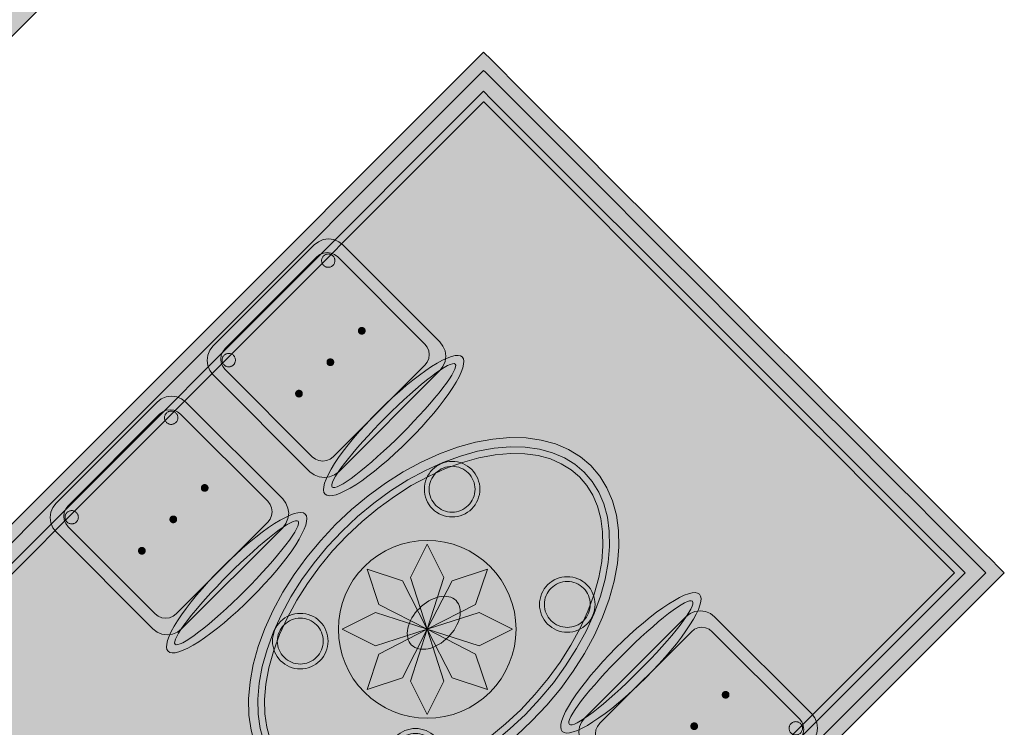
# Model space of a CAD drawing. Header units: metres. Extents: x 2172.2 to 2210.6, y 415.3 to 458.1.
# Tile 132 of 168: x 2186.7 to 2189.4, y 446.1 to 448. Entities that reach past the tile are written whole.
import ezdxf

# ---------------------------------------------------------------- set-up
doc = ezdxf.new("R2010")
doc.units = ezdxf.units.M
for name, color, linetype, lineweight in [('NC_N1_CHAIRS', 7, 'CONTINUOUS', 13), ('NC_N1_FLOOR_DECOR', 32, 'CONTINUOUS', 13), ('NC_N1_TABLES', 7, 'CONTINUOUS', 13)]:
    doc.layers.add(name, color=color, linetype=linetype, lineweight=lineweight)

# ---------------------------------------------------------------- blocks, each defined once
blk = doc.blocks.new('NC_N1_MIXED_FLOOR_BAY_03')
at = {"true_color": 0xeff0ee}
h = blk.add_hatch(color=256, dxfattribs=at)
h.dxf.hatch_style = 1
h.paths.add_polyline_path([(-1.9953, 13.8657), (-1.9868, 13.8572), (-1.9573, 13.8277), (-1.9489, 13.8192), (-1.8842, 13.7545), (-1.8398, 13.7102), (-1.8272, 13.6976), (-1.7829, 13.6533), (-1.631, 13.5014), (-1.5866, 13.457), (-1.574, 13.4444), (-1.5297, 13.4001), (-1.3778, 13.2482), (-1.3335, 13.2039), (-1.3209, 13.1913), (-1.2765, 13.1469), (-1.1246, 12.995), (-1.0803, 12.9507), (-1.0677, 12.9381), (-1.0234, 12.8938), (-0.8715, 12.7419), (-0.8271, 12.6975), (-0.8145, 12.6849), (-0.7702, 12.6406), (-0.6774, 12.5478), (-0.6689, 12.5393), (-0.6394, 12.5098), (-0.631, 12.5013), (-0.6099, 12.4802), (-2.3211, 10.769), (-3.7276, 12.1756), (-2.0164, 13.8868)])
at = {"color": 0, "linetype": 'CONTINUOUS', "lineweight": -2, "true_color": 0xa5b2b8}
blk.add_lwpolyline([(-3.7276, 12.1756), (-2.0164, 13.8868), (-1.9953, 13.8657), (-1.9868, 13.8572), (-1.9573, 13.8277), (-1.9489, 13.8192), (-1.8842, 13.7545), (-1.8398, 13.7102), (-1.8272, 13.6976), (-1.7829, 13.6533), (-1.631, 13.5014), (-1.5866, 13.457), (-1.574, 13.4444), (-1.5297, 13.4001), (-1.3778, 13.2482), (-1.3335, 13.2039), (-1.3209, 13.1913), (-1.2765, 13.1469), (-1.1246, 12.995), (-1.0803, 12.9507), (-1.0677, 12.9381), (-1.0234, 12.8938), (-0.8715, 12.7419), (-0.8271, 12.6975), (-0.8145, 12.6849), (-0.7702, 12.6406), (-0.6774, 12.5478), (-0.6689, 12.5393), (-0.6394, 12.5098), (-0.631, 12.5013), (-0.6099, 12.4802), (-2.3211, 10.769)], dxfattribs=at)
at = {"color": 0, "linetype": 'CONTINUOUS', "lineweight": -2, "true_color": 0xa38246}
blk.add_lwpolyline([(-3.6781, 12.1756), (-2.0164, 13.8373), (-2.0116, 13.8325), (-1.982, 13.8029), (-1.9736, 13.7945), (-1.6557, 13.4766), (-1.6114, 13.4323), (-1.5988, 13.4197), (-1.5545, 13.3754), (-1.4026, 13.2235), (-1.3582, 13.1791), (-1.3456, 13.1665), (-1.3013, 13.1222), (-1.1494, 12.9703), (-1.1051, 12.9259), (-1.0925, 12.9133), (-1.0481, 12.869), (-0.8962, 12.7171), (-0.8519, 12.6728), (-0.795, 12.6158), (-0.7021, 12.523), (-0.6937, 12.5146), (-0.6641, 12.485), (-0.6594, 12.4802), (-2.3211, 10.8185)], dxfattribs=at)
at = {"color": 0, "linetype": 'CONTINUOUS', "lineweight": -2, "true_color": 0x778fa0}
for points in [[(-2.0164, 13.7807), (-2.0103, 13.7746), (-2.0019, 13.7662), (-1.684, 13.4483), (-1.6397, 13.404), (-1.6271, 13.3914), (-1.5827, 13.3471), (-1.4308, 13.1952), (-1.3865, 13.1508), (-1.3739, 13.1382), (-1.3296, 13.0939), (-1.1777, 12.942), (-1.1333, 12.8977), (-1.1207, 12.8851), (-1.0764, 12.8407), (-0.9245, 12.6888), (-0.8802, 12.6445), (-0.8232, 12.5876), (-0.7304, 12.4947), (-0.722, 12.4863), (-0.7159, 12.4802), (-2.3211, 10.8751), (-3.6215, 12.1756)], [(-2.1687, 12.3279), (-2.2137, 12.4679), (-2.1687, 12.5579), (-2.1237, 12.4679)], [(-2.1687, 12.3279), (-2.2995, 12.3951), (-2.3313, 12.4905), (-2.2359, 12.4587)], [(-2.1687, 12.3279), (-2.1015, 12.4587), (-2.0061, 12.4905), (-2.0379, 12.3951)], [(-2.1687, 12.3279), (-2.3087, 12.2829), (-2.3987, 12.3279), (-2.3087, 12.3729)], [(-2.1687, 12.3279), (-2.0287, 12.3729), (-1.9387, 12.3279), (-2.0287, 12.2829)], [(-2.1687, 12.3279), (-2.2359, 12.1971), (-2.3313, 12.1653), (-2.2995, 12.2607)], [(-2.1687, 12.3279), (-2.1237, 12.1879), (-2.1687, 12.0979), (-2.2137, 12.1879)], [(-2.1687, 12.3279), (-2.0379, 12.2607), (-2.0061, 12.1653), (-2.1015, 12.1971)]]:
    blk.add_lwpolyline(points, close=True, dxfattribs=at)
at = {"color": 0, "linetype": 'CONTINUOUS', "lineweight": -2, "true_color": 0xa38246}
for points in [[(-2.0164, 13.7524), (-2.016, 13.7521), (-1.6982, 13.4342), (-1.6538, 13.3899), (-1.6412, 13.3773), (-1.5969, 13.3329), (-1.445, 13.181), (-1.4007, 13.1367), (-1.3881, 13.1241), (-1.3437, 13.0798), (-1.1918, 12.9279), (-1.1475, 12.8835), (-1.1349, 12.8709), (-1.0905, 12.8266), (-0.9386, 12.6747), (-0.8943, 12.6303), (-0.8374, 12.5734), (-0.7445, 12.4806), (-0.7442, 12.4802), (-2.3211, 10.9034), (-3.5932, 12.1756)], [(-1.9287, 12.3279), (-1.9299, 12.3044), (-1.9333, 12.2811), (-1.939, 12.2582), (-1.947, 12.2361), (-1.9571, 12.2148), (-1.9692, 12.1946), (-1.9832, 12.1756), (-1.999, 12.1582), (-2.0165, 12.1424), (-2.0354, 12.1283), (-2.0556, 12.1162), (-2.0769, 12.1062), (-2.099, 12.0982), (-2.1219, 12.0925), (-2.1452, 12.0891), (-2.1687, 12.0879), (-2.1922, 12.0891), (-2.2155, 12.0925), (-2.2384, 12.0982), (-2.2606, 12.1062), (-2.2818, 12.1162), (-2.302, 12.1283), (-2.321, 12.1424), (-2.3384, 12.1582), (-2.3542, 12.1756), (-2.3683, 12.1946), (-2.3804, 12.2148), (-2.3904, 12.2361), (-2.3984, 12.2582), (-2.4041, 12.2811), (-2.4076, 12.3044), (-2.4087, 12.3279), (-2.4076, 12.3514), (-2.4041, 12.3747), (-2.3984, 12.3976), (-2.3904, 12.4197), (-2.3804, 12.441), (-2.3683, 12.4612), (-2.3542, 12.4802), (-2.3384, 12.4976), (-2.321, 12.5134), (-2.302, 12.5275), (-2.2818, 12.5396), (-2.2606, 12.5496), (-2.2384, 12.5576), (-2.2155, 12.5633), (-2.1922, 12.5667), (-2.1687, 12.5679), (-2.1452, 12.5667), (-2.1219, 12.5633), (-2.099, 12.5576), (-2.0769, 12.5496), (-2.0556, 12.5396), (-2.0354, 12.5275), (-2.0165, 12.5134), (-1.999, 12.4976), (-1.9832, 12.4802), (-1.9692, 12.4612), (-1.9571, 12.441), (-1.947, 12.4197), (-1.939, 12.3976), (-1.9333, 12.3747), (-1.9299, 12.3514)]]:
    blk.add_lwpolyline(points, close=True, dxfattribs=at)
blk = doc.blocks.new('NC_N1_MIXED_FLOOR_BAY_05')
at = {"true_color": 0xeff0ee}
h = blk.add_hatch(color=256, dxfattribs=at)
h.dxf.hatch_style = 1
h.paths.add_polyline_path([(-4.0811, 15.9515), (-4.06, 15.9304), (-4.0516, 15.922), (-4.022, 15.8924), (-4.0136, 15.884), (-3.9738, 15.8442), (-3.9298, 15.8002), (-3.8668, 15.7372), (-3.8228, 15.6932), (-3.7206, 15.591), (-3.6766, 15.547), (-3.6136, 15.484), (-3.5696, 15.44), (-3.4674, 15.3378), (-3.4234, 15.2938), (-3.3604, 15.2308), (-3.3164, 15.1868), (-3.2143, 15.0847), (-3.1703, 15.0406), (-3.1073, 14.9776), (-3.0633, 14.9336), (-2.9611, 14.8315), (-2.9171, 14.7875), (-2.8541, 14.7245), (-2.8101, 14.6805), (-2.7421, 14.6125), (-2.7337, 14.6041), (-2.7041, 14.5745), (-2.6957, 14.5661), (-2.6746, 14.545), (-4.5979, 12.6217), (-6.0044, 14.0282)])
at = {"color": 0, "linetype": 'CONTINUOUS', "lineweight": -2, "true_color": 0xa5b2b8}
blk.add_lwpolyline([(-2.6746, 14.545), (-4.5979, 12.6217)], dxfattribs=at)
blk = doc.blocks.new('NC_N1_DINING_2')
at = {"true_color": 0xf6f5ef}
h = blk.add_hatch(color=256, dxfattribs=at)
h.dxf.hatch_style = 1
h.paths.add_polyline_path([(0.6, 0), (0.5971, 0.0368), (0.5885, 0.0732), (0.5742, 0.1089), (0.5543, 0.1435), (0.5292, 0.1768), (0.4989, 0.2083), (0.4638, 0.2379), (0.4243, 0.2652), (0.3806, 0.2899), (0.3333, 0.3118), (0.2828, 0.3307), (0.2296, 0.3465), (0.1742, 0.3589), (0.1171, 0.3678), (0.0588, 0.3732), (0, 0.375), (-0.0588, 0.3732), (-0.1171, 0.3678), (-0.1742, 0.3589), (-0.2296, 0.3465), (-0.2828, 0.3307), (-0.3333, 0.3118), (-0.3806, 0.2899), (-0.4243, 0.2652), (-0.4638, 0.2379), (-0.4989, 0.2083), (-0.5292, 0.1768), (-0.5543, 0.1435), (-0.5742, 0.1089), (-0.5885, 0.0732), (-0.5971, 0.0368), (-0.6, 0), (-0.5971, -0.0368), (-0.5885, -0.0732), (-0.5742, -0.1089), (-0.5543, -0.1435), (-0.5292, -0.1768), (-0.4989, -0.2083), (-0.4638, -0.2379), (-0.4243, -0.2652), (-0.3806, -0.2899), (-0.3333, -0.3118), (-0.2828, -0.3307), (-0.2296, -0.3465), (-0.1742, -0.3589), (-0.1171, -0.3678), (-0.0588, -0.3732), (0, -0.375), (0.0588, -0.3732), (0.1171, -0.3678), (0.1742, -0.3589), (0.2296, -0.3465), (0.2828, -0.3307), (0.3333, -0.3118), (0.3806, -0.2899), (0.4243, -0.2652), (0.4638, -0.2379), (0.4989, -0.2083), (0.5292, -0.1768), (0.5543, -0.1435), (0.5742, -0.1089), (0.5885, -0.0732), (0.5971, -0.0368)])
at = {"color": 0, "linetype": 'CONTINUOUS', "lineweight": -2, "true_color": 0x2d3540}
blk.add_lwpolyline([(0.6, 0), (0.5971, 0.0368), (0.5885, 0.0732), (0.5742, 0.1089), (0.5543, 0.1435), (0.5292, 0.1768), (0.4989, 0.2083), (0.4638, 0.2379), (0.4243, 0.2652), (0.3806, 0.2899), (0.3333, 0.3118), (0.2828, 0.3307), (0.2296, 0.3465), (0.1742, 0.3589), (0.1171, 0.3678), (0.0588, 0.3732), (0, 0.375), (-0.0588, 0.3732), (-0.1171, 0.3678), (-0.1742, 0.3589), (-0.2296, 0.3465), (-0.2828, 0.3307), (-0.3333, 0.3118), (-0.3806, 0.2899), (-0.4243, 0.2652), (-0.4638, 0.2379), (-0.4989, 0.2083), (-0.5292, 0.1768), (-0.5543, 0.1435), (-0.5742, 0.1089), (-0.5885, 0.0732), (-0.5971, 0.0368), (-0.6, 0), (-0.5971, -0.0368), (-0.5885, -0.0732), (-0.5742, -0.1089), (-0.5543, -0.1435), (-0.5292, -0.1768), (-0.4989, -0.2083), (-0.4638, -0.2379), (-0.4243, -0.2652), (-0.3806, -0.2899), (-0.3333, -0.3118), (-0.2828, -0.3307), (-0.2296, -0.3465), (-0.1742, -0.3589), (-0.1171, -0.3678), (-0.0588, -0.3732), (0, -0.375), (0.0588, -0.3732), (0.1171, -0.3678), (0.1742, -0.3589), (0.2296, -0.3465), (0.2828, -0.3307), (0.3333, -0.3118), (0.3806, -0.2899), (0.4243, -0.2652), (0.4638, -0.2379), (0.4989, -0.2083), (0.5292, -0.1768), (0.5543, -0.1435), (0.5742, -0.1089), (0.5885, -0.0732), (0.5971, -0.0368)], close=True, dxfattribs=at)
at = {"color": 0, "linetype": 'CONTINUOUS', "lineweight": -2, "true_color": 0xa38246}
for points in [[(0.5749, 0), (0.5723, -0.0329), (0.5646, -0.0656), (0.5516, -0.0979), (0.5334, -0.1297), (0.5101, -0.1605), (0.4818, -0.1901), (0.4486, -0.218), (0.411, -0.244), (0.3692, -0.2676), (0.3237, -0.2887), (0.2749, -0.307), (0.2233, -0.3222), (0.1695, -0.3343), (0.114, -0.343), (0.0573, -0.3482), (0, -0.35), (-0.0573, -0.3482), (-0.114, -0.343), (-0.1695, -0.3343), (-0.2233, -0.3222), (-0.2749, -0.307), (-0.3237, -0.2887), (-0.3692, -0.2676), (-0.411, -0.244), (-0.4486, -0.218), (-0.4818, -0.1901), (-0.5101, -0.1605), (-0.5334, -0.1297), (-0.5516, -0.0979), (-0.5646, -0.0656), (-0.5723, -0.0329), (-0.5749, 0), (-0.5723, 0.0329), (-0.5646, 0.0656), (-0.5516, 0.0979), (-0.5334, 0.1297), (-0.5101, 0.1605), (-0.4818, 0.1901), (-0.4486, 0.218), (-0.411, 0.244), (-0.3692, 0.2676), (-0.3237, 0.2887), (-0.2749, 0.307), (-0.2233, 0.3222), (-0.1695, 0.3343), (-0.114, 0.343), (-0.0573, 0.3482), (0, 0.35), (0.0573, 0.3482), (0.114, 0.343), (0.1695, 0.3343), (0.2233, 0.3222), (0.2749, 0.307), (0.3237, 0.2887), (0.3692, 0.2676), (0.411, 0.244), (0.4486, 0.218), (0.4818, 0.1901), (0.5101, 0.1605), (0.5334, 0.1297), (0.5516, 0.0979), (0.5646, 0.0656), (0.5723, 0.0329)], [(0.5569, 0), (0.5545, -0.0301), (0.5474, -0.0601), (0.5354, -0.0901), (0.5184, -0.1198), (0.4964, -0.1488), (0.4694, -0.1769), (0.4377, -0.2037), (0.4014, -0.2287), (0.361, -0.2516), (0.3167, -0.2721), (0.2692, -0.2899), (0.2188, -0.3048), (0.1661, -0.3166), (0.1117, -0.3251), (0.0562, -0.3303), (0, -0.332), (-0.0562, -0.3303), (-0.1117, -0.3251), (-0.1661, -0.3166), (-0.2188, -0.3048), (-0.2692, -0.2899), (-0.3167, -0.2721), (-0.361, -0.2516), (-0.4014, -0.2287), (-0.4377, -0.2037), (-0.4694, -0.1769), (-0.4964, -0.1488), (-0.5184, -0.1198), (-0.5354, -0.0901), (-0.5474, -0.0601), (-0.5545, -0.0301), (-0.5569, 0), (-0.5545, 0.0301), (-0.5474, 0.0601), (-0.5354, 0.0901), (-0.5184, 0.1198), (-0.4964, 0.1488), (-0.4694, 0.1769), (-0.4377, 0.2037), (-0.4014, 0.2287), (-0.361, 0.2516), (-0.3167, 0.2721), (-0.2692, 0.2899), (-0.2188, 0.3048), (-0.1661, 0.3166), (-0.1117, 0.3251), (-0.0562, 0.3303), (0, 0.332), (0.0562, 0.3303), (0.1117, 0.3251), (0.1661, 0.3166), (0.2188, 0.3048), (0.2692, 0.2899), (0.3167, 0.2721), (0.361, 0.2516), (0.4014, 0.2287), (0.4377, 0.2037), (0.4694, 0.1769), (0.4964, 0.1488), (0.5184, 0.1198), (0.5354, 0.0901), (0.5474, 0.0601), (0.5545, 0.0301)], [(-0.228, 0.22), (-0.2283, 0.2139), (-0.2292, 0.2079), (-0.2307, 0.202), (-0.2327, 0.1963), (-0.2353, 0.1908), (-0.2384, 0.1856), (-0.2421, 0.1807), (-0.2462, 0.1762), (-0.2507, 0.1721), (-0.2556, 0.1684), (-0.2608, 0.1653), (-0.2663, 0.1627), (-0.272, 0.1607), (-0.2779, 0.1592), (-0.2839, 0.1583), (-0.29, 0.158), (-0.2961, 0.1583), (-0.3021, 0.1592), (-0.308, 0.1607), (-0.3137, 0.1627), (-0.3192, 0.1653), (-0.3244, 0.1684), (-0.3293, 0.1721), (-0.3338, 0.1762), (-0.3379, 0.1807), (-0.3416, 0.1856), (-0.3447, 0.1908), (-0.3473, 0.1963), (-0.3493, 0.202), (-0.3508, 0.2079), (-0.3517, 0.2139), (-0.352, 0.22), (-0.3517, 0.2261), (-0.3508, 0.2321), (-0.3493, 0.238), (-0.3473, 0.2437), (-0.3447, 0.2492), (-0.3416, 0.2544), (-0.3379, 0.2593), (-0.3338, 0.2638), (-0.3293, 0.2679), (-0.3244, 0.2716), (-0.3192, 0.2747), (-0.3137, 0.2773), (-0.308, 0.2793), (-0.3021, 0.2808), (-0.2961, 0.2817), (-0.29, 0.282), (-0.2839, 0.2817), (-0.2779, 0.2808), (-0.272, 0.2793), (-0.2663, 0.2773), (-0.2608, 0.2747), (-0.2556, 0.2716), (-0.2507, 0.2679), (-0.2462, 0.2638), (-0.2421, 0.2593), (-0.2384, 0.2544), (-0.2353, 0.2492), (-0.2327, 0.2437), (-0.2307, 0.238), (-0.2292, 0.2321), (-0.2283, 0.2261)], [(0.352, 0.22), (0.3517, 0.2139), (0.3508, 0.2079), (0.3493, 0.202), (0.3473, 0.1963), (0.3447, 0.1908), (0.3416, 0.1856), (0.3379, 0.1807), (0.3338, 0.1762), (0.3293, 0.1721), (0.3244, 0.1684), (0.3192, 0.1653), (0.3137, 0.1627), (0.308, 0.1607), (0.3021, 0.1592), (0.2961, 0.1583), (0.29, 0.158), (0.2839, 0.1583), (0.2779, 0.1592), (0.272, 0.1607), (0.2663, 0.1627), (0.2608, 0.1653), (0.2556, 0.1684), (0.2507, 0.1721), (0.2462, 0.1762), (0.2421, 0.1807), (0.2384, 0.1856), (0.2353, 0.1908), (0.2327, 0.1963), (0.2307, 0.202), (0.2292, 0.2079), (0.2283, 0.2139), (0.228, 0.22), (0.2283, 0.2261), (0.2292, 0.2321), (0.2307, 0.238), (0.2327, 0.2437), (0.2353, 0.2492), (0.2384, 0.2544), (0.2421, 0.2593), (0.2462, 0.2638), (0.2507, 0.2679), (0.2556, 0.2716), (0.2608, 0.2747), (0.2663, 0.2773), (0.272, 0.2793), (0.2779, 0.2808), (0.2839, 0.2817), (0.29, 0.282), (0.2961, 0.2817), (0.3021, 0.2808), (0.308, 0.2793), (0.3137, 0.2773), (0.3192, 0.2747), (0.3244, 0.2716), (0.3293, 0.2679), (0.3338, 0.2638), (0.3379, 0.2593), (0.3416, 0.2544), (0.3447, 0.2492), (0.3473, 0.2437), (0.3493, 0.238), (0.3508, 0.2321), (0.3517, 0.2261)], [(0.085, 0), (0.0846, 0.0054), (0.0834, 0.0107), (0.0813, 0.016), (0.0785, 0.021), (0.075, 0.0259), (0.0707, 0.0306), (0.0657, 0.0349), (0.0601, 0.0389), (0.0539, 0.0425), (0.0472, 0.0457), (0.0401, 0.0485), (0.0325, 0.0508), (0.0247, 0.0526), (0.0166, 0.0539), (0.0083, 0.0547), (0, 0.055), (-0.0083, 0.0547), (-0.0166, 0.0539), (-0.0247, 0.0526), (-0.0325, 0.0508), (-0.0401, 0.0485), (-0.0472, 0.0457), (-0.0539, 0.0425), (-0.0601, 0.0389), (-0.0657, 0.0349), (-0.0707, 0.0306), (-0.075, 0.0259), (-0.0785, 0.021), (-0.0813, 0.016), (-0.0834, 0.0107), (-0.0846, 0.0054), (-0.085, 0), (-0.0846, -0.0054), (-0.0834, -0.0107), (-0.0813, -0.016), (-0.0785, -0.021), (-0.075, -0.0259), (-0.0707, -0.0306), (-0.0657, -0.0349), (-0.0601, -0.0389), (-0.0539, -0.0425), (-0.0472, -0.0457), (-0.0401, -0.0485), (-0.0325, -0.0508), (-0.0247, -0.0526), (-0.0166, -0.0539), (-0.0083, -0.0547), (0, -0.055), (0.0083, -0.0547), (0.0166, -0.0539), (0.0247, -0.0526), (0.0325, -0.0508), (0.0401, -0.0485), (0.0472, -0.0457), (0.0539, -0.0425), (0.0601, -0.0389), (0.0657, -0.0349), (0.0707, -0.0306), (0.075, -0.0259), (0.0785, -0.021), (0.0813, -0.016), (0.0834, -0.0107), (0.0846, -0.0054)], [(-0.228, -0.22), (-0.2283, -0.2261), (-0.2292, -0.2321), (-0.2307, -0.238), (-0.2327, -0.2437), (-0.2353, -0.2492), (-0.2384, -0.2544), (-0.2421, -0.2593), (-0.2462, -0.2638), (-0.2507, -0.2679), (-0.2556, -0.2716), (-0.2608, -0.2747), (-0.2663, -0.2773), (-0.272, -0.2793), (-0.2779, -0.2808), (-0.2839, -0.2817), (-0.29, -0.282), (-0.2961, -0.2817), (-0.3021, -0.2808), (-0.308, -0.2793), (-0.3137, -0.2773), (-0.3192, -0.2747), (-0.3244, -0.2716), (-0.3293, -0.2679), (-0.3338, -0.2638), (-0.3379, -0.2593), (-0.3416, -0.2544), (-0.3447, -0.2492), (-0.3473, -0.2437), (-0.3493, -0.238), (-0.3508, -0.2321), (-0.3517, -0.2261), (-0.352, -0.22), (-0.3517, -0.2139), (-0.3508, -0.2079), (-0.3493, -0.202), (-0.3473, -0.1963), (-0.3447, -0.1908), (-0.3416, -0.1856), (-0.3379, -0.1807), (-0.3338, -0.1762), (-0.3293, -0.1721), (-0.3244, -0.1684), (-0.3192, -0.1653), (-0.3137, -0.1627), (-0.308, -0.1607), (-0.3021, -0.1592), (-0.2961, -0.1583), (-0.29, -0.158), (-0.2839, -0.1583), (-0.2779, -0.1592), (-0.272, -0.1607), (-0.2663, -0.1627), (-0.2608, -0.1653), (-0.2556, -0.1684), (-0.2507, -0.1721), (-0.2462, -0.1762), (-0.2421, -0.1807), (-0.2384, -0.1856), (-0.2353, -0.1908), (-0.2327, -0.1963), (-0.2307, -0.202), (-0.2292, -0.2079), (-0.2283, -0.2139)], [(0.352, -0.22), (0.3517, -0.2261), (0.3508, -0.2321), (0.3493, -0.238), (0.3473, -0.2437), (0.3447, -0.2492), (0.3416, -0.2544), (0.3379, -0.2593), (0.3338, -0.2638), (0.3293, -0.2679), (0.3244, -0.2716), (0.3192, -0.2747), (0.3137, -0.2773), (0.308, -0.2793), (0.3021, -0.2808), (0.2961, -0.2817), (0.29, -0.282), (0.2839, -0.2817), (0.2779, -0.2808), (0.272, -0.2793), (0.2663, -0.2773), (0.2608, -0.2747), (0.2556, -0.2716), (0.2507, -0.2679), (0.2462, -0.2638), (0.2421, -0.2593), (0.2384, -0.2544), (0.2353, -0.2492), (0.2327, -0.2437), (0.2307, -0.238), (0.2292, -0.2321), (0.2283, -0.2261), (0.228, -0.22), (0.2283, -0.2139), (0.2292, -0.2079), (0.2307, -0.202), (0.2327, -0.1963), (0.2353, -0.1908), (0.2384, -0.1856), (0.2421, -0.1807), (0.2462, -0.1762), (0.2507, -0.1721), (0.2556, -0.1684), (0.2608, -0.1653), (0.2663, -0.1627), (0.272, -0.1607), (0.2779, -0.1592), (0.2839, -0.1583), (0.29, -0.158), (0.2961, -0.1583), (0.3021, -0.1592), (0.308, -0.1607), (0.3137, -0.1627), (0.3192, -0.1653), (0.3244, -0.1684), (0.3293, -0.1721), (0.3338, -0.1762), (0.3379, -0.1807), (0.3416, -0.1856), (0.3447, -0.1908), (0.3473, -0.1963), (0.3493, -0.202), (0.3508, -0.2079), (0.3517, -0.2139)]]:
    blk.add_lwpolyline(points, close=True, dxfattribs=at)
at = {"color": 0, "linetype": 'CONTINUOUS', "lineweight": -2, "true_color": 0x89939a}
for points in [[(-0.215, 0.22), (-0.2154, 0.2126), (-0.2164, 0.2054), (-0.2182, 0.1982), (-0.2207, 0.1913), (-0.2239, 0.1846), (-0.2276, 0.1783), (-0.232, 0.1724), (-0.237, 0.167), (-0.2424, 0.162), (-0.2483, 0.1576), (-0.2546, 0.1539), (-0.2613, 0.1507), (-0.2682, 0.1482), (-0.2754, 0.1464), (-0.2826, 0.1454), (-0.29, 0.145), (-0.2974, 0.1454), (-0.3046, 0.1464), (-0.3118, 0.1482), (-0.3187, 0.1507), (-0.3254, 0.1539), (-0.3317, 0.1576), (-0.3376, 0.162), (-0.343, 0.167), (-0.348, 0.1724), (-0.3524, 0.1783), (-0.3561, 0.1846), (-0.3593, 0.1913), (-0.3618, 0.1982), (-0.3636, 0.2054), (-0.3646, 0.2126), (-0.365, 0.22), (-0.3646, 0.2274), (-0.3636, 0.2346), (-0.3618, 0.2418), (-0.3593, 0.2487), (-0.3561, 0.2554), (-0.3524, 0.2617), (-0.348, 0.2676), (-0.343, 0.273), (-0.3376, 0.278), (-0.3317, 0.2824), (-0.3254, 0.2861), (-0.3187, 0.2893), (-0.3118, 0.2918), (-0.3046, 0.2936), (-0.2974, 0.2946), (-0.29, 0.295), (-0.2826, 0.2946), (-0.2754, 0.2936), (-0.2682, 0.2918), (-0.2613, 0.2893), (-0.2546, 0.2861), (-0.2483, 0.2824), (-0.2424, 0.278), (-0.237, 0.273), (-0.232, 0.2676), (-0.2276, 0.2617), (-0.2239, 0.2554), (-0.2207, 0.2487), (-0.2182, 0.2418), (-0.2164, 0.2346), (-0.2154, 0.2274)], [(0.365, 0.22), (0.3646, 0.2126), (0.3636, 0.2054), (0.3618, 0.1982), (0.3593, 0.1913), (0.3561, 0.1846), (0.3524, 0.1783), (0.348, 0.1724), (0.343, 0.167), (0.3376, 0.162), (0.3317, 0.1576), (0.3254, 0.1539), (0.3187, 0.1507), (0.3118, 0.1482), (0.3046, 0.1464), (0.2974, 0.1454), (0.29, 0.145), (0.2826, 0.1454), (0.2754, 0.1464), (0.2682, 0.1482), (0.2613, 0.1507), (0.2546, 0.1539), (0.2483, 0.1576), (0.2424, 0.162), (0.237, 0.167), (0.232, 0.1724), (0.2276, 0.1783), (0.2239, 0.1846), (0.2207, 0.1913), (0.2182, 0.1982), (0.2164, 0.2054), (0.2154, 0.2126), (0.215, 0.22), (0.2154, 0.2274), (0.2164, 0.2346), (0.2182, 0.2418), (0.2207, 0.2487), (0.2239, 0.2554), (0.2276, 0.2617), (0.232, 0.2676), (0.237, 0.273), (0.2424, 0.278), (0.2483, 0.2824), (0.2546, 0.2861), (0.2613, 0.2893), (0.2682, 0.2918), (0.2754, 0.2936), (0.2826, 0.2946), (0.29, 0.295), (0.2974, 0.2946), (0.3046, 0.2936), (0.3118, 0.2918), (0.3187, 0.2893), (0.3254, 0.2861), (0.3317, 0.2824), (0.3376, 0.278), (0.343, 0.273), (0.348, 0.2676), (0.3524, 0.2617), (0.3561, 0.2554), (0.3593, 0.2487), (0.3618, 0.2418), (0.3636, 0.2346), (0.3646, 0.2274)], [(-0.215, -0.22), (-0.2154, -0.2274), (-0.2164, -0.2346), (-0.2182, -0.2418), (-0.2207, -0.2487), (-0.2239, -0.2554), (-0.2276, -0.2617), (-0.232, -0.2676), (-0.237, -0.273), (-0.2424, -0.278), (-0.2483, -0.2824), (-0.2546, -0.2861), (-0.2613, -0.2893), (-0.2682, -0.2918), (-0.2754, -0.2936), (-0.2826, -0.2946), (-0.29, -0.295), (-0.2974, -0.2946), (-0.3046, -0.2936), (-0.3118, -0.2918), (-0.3187, -0.2893), (-0.3254, -0.2861), (-0.3317, -0.2824), (-0.3376, -0.278), (-0.343, -0.273), (-0.348, -0.2676), (-0.3524, -0.2617), (-0.3561, -0.2554), (-0.3593, -0.2487), (-0.3618, -0.2418), (-0.3636, -0.2346), (-0.3646, -0.2274), (-0.365, -0.22), (-0.3646, -0.2126), (-0.3636, -0.2054), (-0.3618, -0.1982), (-0.3593, -0.1913), (-0.3561, -0.1846), (-0.3524, -0.1783), (-0.348, -0.1724), (-0.343, -0.167), (-0.3376, -0.162), (-0.3317, -0.1576), (-0.3254, -0.1539), (-0.3187, -0.1507), (-0.3118, -0.1482), (-0.3046, -0.1464), (-0.2974, -0.1454), (-0.29, -0.145), (-0.2826, -0.1454), (-0.2754, -0.1464), (-0.2682, -0.1482), (-0.2613, -0.1507), (-0.2546, -0.1539), (-0.2483, -0.1576), (-0.2424, -0.162), (-0.237, -0.167), (-0.232, -0.1724), (-0.2276, -0.1783), (-0.2239, -0.1846), (-0.2207, -0.1913), (-0.2182, -0.1982), (-0.2164, -0.2054), (-0.2154, -0.2126)], [(0.365, -0.22), (0.3646, -0.2274), (0.3636, -0.2346), (0.3618, -0.2418), (0.3593, -0.2487), (0.3561, -0.2554), (0.3524, -0.2617), (0.348, -0.2676), (0.343, -0.273), (0.3376, -0.278), (0.3317, -0.2824), (0.3254, -0.2861), (0.3187, -0.2893), (0.3118, -0.2918), (0.3046, -0.2936), (0.2974, -0.2946), (0.29, -0.295), (0.2826, -0.2946), (0.2754, -0.2936), (0.2682, -0.2918), (0.2613, -0.2893), (0.2546, -0.2861), (0.2483, -0.2824), (0.2424, -0.278), (0.237, -0.273), (0.232, -0.2676), (0.2276, -0.2617), (0.2239, -0.2554), (0.2207, -0.2487), (0.2182, -0.2418), (0.2164, -0.2346), (0.2154, -0.2274), (0.215, -0.22), (0.2154, -0.2126), (0.2164, -0.2054), (0.2182, -0.1982), (0.2207, -0.1913), (0.2239, -0.1846), (0.2276, -0.1783), (0.232, -0.1724), (0.237, -0.167), (0.2424, -0.162), (0.2483, -0.1576), (0.2546, -0.1539), (0.2613, -0.1507), (0.2682, -0.1482), (0.2754, -0.1464), (0.2826, -0.1454), (0.29, -0.145), (0.2974, -0.1454), (0.3046, -0.1464), (0.3118, -0.1482), (0.3187, -0.1507), (0.3254, -0.1539), (0.3317, -0.1576), (0.3376, -0.162), (0.343, -0.167), (0.348, -0.1724), (0.3524, -0.1783), (0.3561, -0.1846), (0.3593, -0.1913), (0.3618, -0.1982), (0.3636, -0.2054), (0.3646, -0.2126)]]:
    blk.add_lwpolyline(points, close=True, dxfattribs=at)
blk = doc.blocks.new('NC_N1_CHAIR_IVORY')
at = {"true_color": 0xf6f5ef}
h = blk.add_hatch(color=256, dxfattribs=at)
h.dxf.hatch_style = 1
h.paths.add_polyline_path([(0.262, 0.222), (0.2607, 0.2276), (0.257, 0.2331), (0.2507, 0.2385), (0.2421, 0.2438), (0.2311, 0.2489), (0.2178, 0.2537), (0.2025, 0.2582), (0.1853, 0.2623), (0.1662, 0.2661), (0.1456, 0.2694), (0.1235, 0.2723), (0.1003, 0.2747), (0.0761, 0.2765), (0.0511, 0.2779), (0.0257, 0.2787), (0, 0.279), (-0.0257, 0.2787), (-0.0511, 0.2779), (-0.0761, 0.2765), (-0.1003, 0.2747), (-0.1235, 0.2723), (-0.1456, 0.2694), (-0.1662, 0.2661), (-0.1853, 0.2623), (-0.2025, 0.2582), (-0.2178, 0.2537), (-0.2311, 0.2489), (-0.2421, 0.2438), (-0.2507, 0.2385), (-0.257, 0.2331), (-0.2607, 0.2276), (-0.262, 0.222), (-0.2607, 0.2164), (-0.257, 0.2109), (-0.2507, 0.2055), (-0.2421, 0.2002), (-0.2311, 0.1951), (-0.2178, 0.1903), (-0.2025, 0.1858), (-0.1853, 0.1817), (-0.1662, 0.1779), (-0.1456, 0.1746), (-0.1235, 0.1717), (-0.1003, 0.1693), (-0.0761, 0.1675), (-0.0511, 0.1661), (-0.0257, 0.1653), (0, 0.165), (0.0257, 0.1653), (0.0511, 0.1661), (0.0761, 0.1675), (0.1003, 0.1693), (0.1235, 0.1717), (0.1456, 0.1746), (0.1662, 0.1779), (0.1853, 0.1817), (0.2025, 0.1858), (0.2178, 0.1903), (0.2311, 0.1951), (0.2421, 0.2002), (0.2507, 0.2055), (0.257, 0.2109), (0.2607, 0.2164)])
at = {"true_color": 0xdbe4e9}
h = blk.add_hatch(color=256, dxfattribs=at)
h.dxf.hatch_style = 1
h.paths.add_polyline_path([(0.193, -0.275), (-0.193, -0.275), (-0.2072, -0.2731), (-0.2205, -0.2676), (-0.2319, -0.2589), (-0.2406, -0.2475), (-0.2461, -0.2342), (-0.248, -0.22), (-0.248, 0.15), (-0.2461, 0.1642), (-0.2406, 0.1775), (-0.2319, 0.1889), (-0.2205, 0.1976), (-0.2072, 0.2031), (-0.193, 0.205), (0.193, 0.205), (0.2072, 0.2031), (0.2205, 0.1976), (0.2319, 0.1889), (0.2406, 0.1775), (0.2461, 0.1642), (0.248, 0.15), (0.248, -0.22), (0.2461, -0.2342), (0.2406, -0.2475), (0.2319, -0.2589), (0.2205, -0.2676), (0.2072, -0.2731)])
at = {"true_color": 0xa38246}
h = blk.add_hatch(color=256, dxfattribs=at)
h.dxf.hatch_style = 1
h.paths.add_polyline_path([(-0.111, -0.02), (-0.111, -0.0209), (-0.1112, -0.0218), (-0.1114, -0.0226), (-0.1117, -0.0234), (-0.1121, -0.0242), (-0.1125, -0.025), (-0.113, -0.0257), (-0.1136, -0.0264), (-0.1143, -0.027), (-0.115, -0.0275), (-0.1158, -0.0279), (-0.1166, -0.0283), (-0.1174, -0.0286), (-0.1182, -0.0288), (-0.1191, -0.029), (-0.12, -0.029), (-0.1209, -0.029), (-0.1218, -0.0288), (-0.1226, -0.0286), (-0.1234, -0.0283), (-0.1242, -0.0279), (-0.125, -0.0275), (-0.1257, -0.027), (-0.1264, -0.0264), (-0.127, -0.0257), (-0.1275, -0.025), (-0.1279, -0.0242), (-0.1283, -0.0234), (-0.1286, -0.0226), (-0.1288, -0.0218), (-0.129, -0.0209), (-0.129, -0.02), (-0.129, -0.0191), (-0.1288, -0.0182), (-0.1286, -0.0174), (-0.1283, -0.0166), (-0.1279, -0.0158), (-0.1275, -0.015), (-0.127, -0.0143), (-0.1264, -0.0136), (-0.1257, -0.013), (-0.125, -0.0125), (-0.1242, -0.0121), (-0.1234, -0.0117), (-0.1226, -0.0114), (-0.1218, -0.0112), (-0.1209, -0.011), (-0.12, -0.011), (-0.1191, -0.011), (-0.1182, -0.0112), (-0.1174, -0.0114), (-0.1166, -0.0117), (-0.1158, -0.0121), (-0.115, -0.0125), (-0.1143, -0.013), (-0.1136, -0.0136), (-0.113, -0.0143), (-0.1125, -0.015), (-0.1121, -0.0158), (-0.1117, -0.0166), (-0.1114, -0.0174), (-0.1112, -0.0182), (-0.111, -0.0191)])
h = blk.add_hatch(color=256, dxfattribs=at)
h.dxf.hatch_style = 1
h.paths.add_polyline_path([(0.009, -0.02), (0.009, -0.0209), (0.0088, -0.0218), (0.0086, -0.0226), (0.0083, -0.0234), (0.0079, -0.0242), (0.0075, -0.025), (0.007, -0.0257), (0.0064, -0.0264), (0.0057, -0.027), (0.005, -0.0275), (0.0042, -0.0279), (0.0034, -0.0283), (0.0026, -0.0286), (0.0018, -0.0288), (0.0009, -0.029), (0, -0.029), (-0.0009, -0.029), (-0.0018, -0.0288), (-0.0026, -0.0286), (-0.0034, -0.0283), (-0.0042, -0.0279), (-0.005, -0.0275), (-0.0057, -0.027), (-0.0064, -0.0264), (-0.007, -0.0257), (-0.0075, -0.025), (-0.0079, -0.0242), (-0.0083, -0.0234), (-0.0086, -0.0226), (-0.0088, -0.0218), (-0.009, -0.0209), (-0.009, -0.02), (-0.009, -0.0191), (-0.0088, -0.0182), (-0.0086, -0.0174), (-0.0083, -0.0166), (-0.0079, -0.0158), (-0.0075, -0.015), (-0.007, -0.0143), (-0.0064, -0.0136), (-0.0057, -0.013), (-0.005, -0.0125), (-0.0042, -0.0121), (-0.0034, -0.0117), (-0.0026, -0.0114), (-0.0018, -0.0112), (-0.0009, -0.011), (0, -0.011), (0.0009, -0.011), (0.0018, -0.0112), (0.0026, -0.0114), (0.0034, -0.0117), (0.0042, -0.0121), (0.005, -0.0125), (0.0057, -0.013), (0.0064, -0.0136), (0.007, -0.0143), (0.0075, -0.015), (0.0079, -0.0158), (0.0083, -0.0166), (0.0086, -0.0174), (0.0088, -0.0182), (0.009, -0.0191)])
h = blk.add_hatch(color=256, dxfattribs=at)
h.dxf.hatch_style = 1
h.paths.add_polyline_path([(0.129, -0.02), (0.129, -0.0209), (0.1288, -0.0218), (0.1286, -0.0226), (0.1283, -0.0234), (0.1279, -0.0242), (0.1275, -0.025), (0.127, -0.0257), (0.1264, -0.0264), (0.1257, -0.027), (0.125, -0.0275), (0.1242, -0.0279), (0.1234, -0.0283), (0.1226, -0.0286), (0.1218, -0.0288), (0.1209, -0.029), (0.12, -0.029), (0.1191, -0.029), (0.1182, -0.0288), (0.1174, -0.0286), (0.1166, -0.0283), (0.1158, -0.0279), (0.115, -0.0275), (0.1143, -0.027), (0.1136, -0.0264), (0.113, -0.0257), (0.1125, -0.025), (0.1121, -0.0242), (0.1117, -0.0234), (0.1114, -0.0226), (0.1112, -0.0218), (0.111, -0.0209), (0.111, -0.02), (0.111, -0.0191), (0.1112, -0.0182), (0.1114, -0.0174), (0.1117, -0.0166), (0.1121, -0.0158), (0.1125, -0.015), (0.113, -0.0143), (0.1136, -0.0136), (0.1143, -0.013), (0.115, -0.0125), (0.1158, -0.0121), (0.1166, -0.0117), (0.1174, -0.0114), (0.1182, -0.0112), (0.1191, -0.011), (0.12, -0.011), (0.1209, -0.011), (0.1218, -0.0112), (0.1226, -0.0114), (0.1234, -0.0117), (0.1242, -0.0121), (0.125, -0.0125), (0.1257, -0.013), (0.1264, -0.0136), (0.127, -0.0143), (0.1275, -0.015), (0.1279, -0.0158), (0.1283, -0.0166), (0.1286, -0.0174), (0.1288, -0.0182), (0.129, -0.0191)])
h = blk.add_hatch(color=256, dxfattribs=at)
h.dxf.hatch_style = 1
h.paths.add_polyline_path([(-0.172, -0.218), (-0.1721, -0.2198), (-0.1723, -0.2215), (-0.1728, -0.2232), (-0.1734, -0.2249), (-0.1741, -0.2265), (-0.175, -0.228), (-0.1761, -0.2294), (-0.1773, -0.2307), (-0.1786, -0.2319), (-0.18, -0.233), (-0.1815, -0.2339), (-0.1831, -0.2346), (-0.1848, -0.2352), (-0.1865, -0.2357), (-0.1882, -0.2359), (-0.19, -0.236), (-0.1918, -0.2359), (-0.1935, -0.2357), (-0.1952, -0.2352), (-0.1969, -0.2346), (-0.1985, -0.2339), (-0.2, -0.233), (-0.2014, -0.2319), (-0.2027, -0.2307), (-0.2039, -0.2294), (-0.205, -0.228), (-0.2059, -0.2265), (-0.2066, -0.2249), (-0.2072, -0.2232), (-0.2077, -0.2215), (-0.2079, -0.2198), (-0.208, -0.218), (-0.2079, -0.2162), (-0.2077, -0.2145), (-0.2072, -0.2128), (-0.2066, -0.2111), (-0.2059, -0.2095), (-0.205, -0.208), (-0.2039, -0.2066), (-0.2027, -0.2053), (-0.2014, -0.2041), (-0.2, -0.203), (-0.1985, -0.2021), (-0.1969, -0.2014), (-0.1952, -0.2008), (-0.1935, -0.2003), (-0.1918, -0.2001), (-0.19, -0.2), (-0.1882, -0.2001), (-0.1865, -0.2003), (-0.1848, -0.2008), (-0.1831, -0.2014), (-0.1815, -0.2021), (-0.18, -0.203), (-0.1786, -0.2041), (-0.1773, -0.2053), (-0.1761, -0.2066), (-0.175, -0.208), (-0.1741, -0.2095), (-0.1734, -0.2111), (-0.1728, -0.2128), (-0.1723, -0.2145), (-0.1721, -0.2162)])
h = blk.add_hatch(color=256, dxfattribs=at)
h.dxf.hatch_style = 1
h.paths.add_polyline_path([(0.208, -0.218), (0.2079, -0.2198), (0.2077, -0.2215), (0.2072, -0.2232), (0.2066, -0.2249), (0.2059, -0.2265), (0.205, -0.228), (0.2039, -0.2294), (0.2027, -0.2307), (0.2014, -0.2319), (0.2, -0.233), (0.1985, -0.2339), (0.1969, -0.2346), (0.1952, -0.2352), (0.1935, -0.2357), (0.1918, -0.2359), (0.19, -0.236), (0.1882, -0.2359), (0.1865, -0.2357), (0.1848, -0.2352), (0.1831, -0.2346), (0.1815, -0.2339), (0.18, -0.233), (0.1786, -0.2319), (0.1773, -0.2307), (0.1761, -0.2294), (0.175, -0.228), (0.1741, -0.2265), (0.1734, -0.2249), (0.1728, -0.2232), (0.1723, -0.2215), (0.1721, -0.2198), (0.172, -0.218), (0.1721, -0.2162), (0.1723, -0.2145), (0.1728, -0.2128), (0.1734, -0.2111), (0.1741, -0.2095), (0.175, -0.208), (0.1761, -0.2066), (0.1773, -0.2053), (0.1786, -0.2041), (0.18, -0.203), (0.1815, -0.2021), (0.1831, -0.2014), (0.1848, -0.2008), (0.1865, -0.2003), (0.1882, -0.2001), (0.19, -0.2), (0.1918, -0.2001), (0.1935, -0.2003), (0.1952, -0.2008), (0.1969, -0.2014), (0.1985, -0.2021), (0.2, -0.203), (0.2014, -0.2041), (0.2027, -0.2053), (0.2039, -0.2066), (0.205, -0.208), (0.2059, -0.2095), (0.2066, -0.2111), (0.2072, -0.2128), (0.2077, -0.2145), (0.2079, -0.2162)])
at = {"color": 0, "linetype": 'CONTINUOUS', "lineweight": -2, "true_color": 0x2d3540}
for points in [[(0.262, 0.222), (0.2607, 0.2276), (0.257, 0.2331), (0.2507, 0.2385), (0.2421, 0.2438), (0.2311, 0.2489), (0.2178, 0.2537), (0.2025, 0.2582), (0.1853, 0.2623), (0.1662, 0.2661), (0.1456, 0.2694), (0.1235, 0.2723), (0.1003, 0.2747), (0.0761, 0.2765), (0.0511, 0.2779), (0.0257, 0.2787), (0, 0.279), (-0.0257, 0.2787), (-0.0511, 0.2779), (-0.0761, 0.2765), (-0.1003, 0.2747), (-0.1235, 0.2723), (-0.1456, 0.2694), (-0.1662, 0.2661), (-0.1853, 0.2623), (-0.2025, 0.2582), (-0.2178, 0.2537), (-0.2311, 0.2489), (-0.2421, 0.2438), (-0.2507, 0.2385), (-0.257, 0.2331), (-0.2607, 0.2276), (-0.262, 0.222), (-0.2607, 0.2164), (-0.257, 0.2109), (-0.2507, 0.2055), (-0.2421, 0.2002), (-0.2311, 0.1951), (-0.2178, 0.1903), (-0.2025, 0.1858), (-0.1853, 0.1817), (-0.1662, 0.1779), (-0.1456, 0.1746), (-0.1235, 0.1717), (-0.1003, 0.1693), (-0.0761, 0.1675), (-0.0511, 0.1661), (-0.0257, 0.1653), (0, 0.165), (0.0257, 0.1653), (0.0511, 0.1661), (0.0761, 0.1675), (0.1003, 0.1693), (0.1235, 0.1717), (0.1456, 0.1746), (0.1662, 0.1779), (0.1853, 0.1817), (0.2025, 0.1858), (0.2178, 0.1903), (0.2311, 0.1951), (0.2421, 0.2002), (0.2507, 0.2055), (0.257, 0.2109), (0.2607, 0.2164)], [(0.193, -0.275), (-0.193, -0.275), (-0.2072, -0.2731), (-0.2205, -0.2676), (-0.2319, -0.2589), (-0.2406, -0.2475), (-0.2461, -0.2342), (-0.248, -0.22), (-0.248, 0.15), (-0.2461, 0.1642), (-0.2406, 0.1775), (-0.2319, 0.1889), (-0.2205, 0.1976), (-0.2072, 0.2031), (-0.193, 0.205), (0.193, 0.205), (0.2072, 0.2031), (0.2205, 0.1976), (0.2319, 0.1889), (0.2406, 0.1775), (0.2461, 0.1642), (0.248, 0.15), (0.248, -0.22), (0.2461, -0.2342), (0.2406, -0.2475), (0.2319, -0.2589), (0.2205, -0.2676), (0.2072, -0.2731)]]:
    blk.add_lwpolyline(points, close=True, dxfattribs=at)
at = {"color": 0, "linetype": 'CONTINUOUS', "lineweight": -2, "true_color": 0xa38246}
for points in [[(0.235, 0.222), (0.2339, 0.225), (0.2305, 0.228), (0.2249, 0.231), (0.2171, 0.2339), (0.2073, 0.2366), (0.1954, 0.2392), (0.1817, 0.2417), (0.1662, 0.2439), (0.1491, 0.246), (0.1306, 0.2478), (0.1108, 0.2493), (0.0899, 0.2506), (0.0682, 0.2517), (0.0458, 0.2524), (0.023, 0.2529), (0, 0.253), (-0.023, 0.2529), (-0.0458, 0.2524), (-0.0682, 0.2517), (-0.0899, 0.2506), (-0.1108, 0.2493), (-0.1306, 0.2478), (-0.1491, 0.246), (-0.1662, 0.2439), (-0.1817, 0.2417), (-0.1954, 0.2392), (-0.2073, 0.2366), (-0.2171, 0.2339), (-0.2249, 0.231), (-0.2305, 0.228), (-0.2339, 0.225), (-0.235, 0.222), (-0.2339, 0.219), (-0.2305, 0.216), (-0.2249, 0.213), (-0.2171, 0.2101), (-0.2073, 0.2074), (-0.1954, 0.2048), (-0.1817, 0.2023), (-0.1662, 0.2001), (-0.1491, 0.198), (-0.1306, 0.1962), (-0.1108, 0.1947), (-0.0899, 0.1934), (-0.0682, 0.1923), (-0.0458, 0.1916), (-0.023, 0.1911), (0, 0.191), (0.023, 0.1911), (0.0458, 0.1916), (0.0682, 0.1923), (0.0899, 0.1934), (0.1108, 0.1947), (0.1306, 0.1962), (0.1491, 0.198), (0.1662, 0.2001), (0.1817, 0.2023), (0.1954, 0.2048), (0.2073, 0.2074), (0.2171, 0.2101), (0.2249, 0.213), (0.2305, 0.216), (0.2339, 0.219)], [(0.175, -0.247), (-0.175, -0.247), (-0.1854, -0.2456), (-0.195, -0.2416), (-0.2033, -0.2353), (-0.2096, -0.227), (-0.2136, -0.2174), (-0.215, -0.207), (-0.215, 0.126), (-0.2136, 0.1364), (-0.2096, 0.146), (-0.2033, 0.1543), (-0.195, 0.1606), (-0.1854, 0.1646), (-0.175, 0.166), (0.175, 0.166), (0.1854, 0.1646), (0.195, 0.1606), (0.2033, 0.1543), (0.2096, 0.146), (0.2136, 0.1364), (0.215, 0.126), (0.215, -0.207), (0.2136, -0.2174), (0.2096, -0.227), (0.2033, -0.2353), (0.195, -0.2416), (0.1854, -0.2456)]]:
    blk.add_lwpolyline(points, close=True, dxfattribs=at)
at = {"color": 0, "linetype": 'CONTINUOUS', "lineweight": -2}
for points in [[(-0.111, -0.02), (-0.111, -0.0209), (-0.1112, -0.0218), (-0.1114, -0.0226), (-0.1117, -0.0234), (-0.1121, -0.0242), (-0.1125, -0.025), (-0.113, -0.0257), (-0.1136, -0.0264), (-0.1143, -0.027), (-0.115, -0.0275), (-0.1158, -0.0279), (-0.1166, -0.0283), (-0.1174, -0.0286), (-0.1182, -0.0288), (-0.1191, -0.029), (-0.12, -0.029), (-0.1209, -0.029), (-0.1218, -0.0288), (-0.1226, -0.0286), (-0.1234, -0.0283), (-0.1242, -0.0279), (-0.125, -0.0275), (-0.1257, -0.027), (-0.1264, -0.0264), (-0.127, -0.0257), (-0.1275, -0.025), (-0.1279, -0.0242), (-0.1283, -0.0234), (-0.1286, -0.0226), (-0.1288, -0.0218), (-0.129, -0.0209), (-0.129, -0.02), (-0.129, -0.0191), (-0.1288, -0.0182), (-0.1286, -0.0174), (-0.1283, -0.0166), (-0.1279, -0.0158), (-0.1275, -0.015), (-0.127, -0.0143), (-0.1264, -0.0136), (-0.1257, -0.013), (-0.125, -0.0125), (-0.1242, -0.0121), (-0.1234, -0.0117), (-0.1226, -0.0114), (-0.1218, -0.0112), (-0.1209, -0.011), (-0.12, -0.011), (-0.1191, -0.011), (-0.1182, -0.0112), (-0.1174, -0.0114), (-0.1166, -0.0117), (-0.1158, -0.0121), (-0.115, -0.0125), (-0.1143, -0.013), (-0.1136, -0.0136), (-0.113, -0.0143), (-0.1125, -0.015), (-0.1121, -0.0158), (-0.1117, -0.0166), (-0.1114, -0.0174), (-0.1112, -0.0182), (-0.111, -0.0191)], [(0.009, -0.02), (0.009, -0.0209), (0.0088, -0.0218), (0.0086, -0.0226), (0.0083, -0.0234), (0.0079, -0.0242), (0.0075, -0.025), (0.007, -0.0257), (0.0064, -0.0264), (0.0057, -0.027), (0.005, -0.0275), (0.0042, -0.0279), (0.0034, -0.0283), (0.0026, -0.0286), (0.0018, -0.0288), (0.0009, -0.029), (0, -0.029), (-0.0009, -0.029), (-0.0018, -0.0288), (-0.0026, -0.0286), (-0.0034, -0.0283), (-0.0042, -0.0279), (-0.005, -0.0275), (-0.0057, -0.027), (-0.0064, -0.0264), (-0.007, -0.0257), (-0.0075, -0.025), (-0.0079, -0.0242), (-0.0083, -0.0234), (-0.0086, -0.0226), (-0.0088, -0.0218), (-0.009, -0.0209), (-0.009, -0.02), (-0.009, -0.0191), (-0.0088, -0.0182), (-0.0086, -0.0174), (-0.0083, -0.0166), (-0.0079, -0.0158), (-0.0075, -0.015), (-0.007, -0.0143), (-0.0064, -0.0136), (-0.0057, -0.013), (-0.005, -0.0125), (-0.0042, -0.0121), (-0.0034, -0.0117), (-0.0026, -0.0114), (-0.0018, -0.0112), (-0.0009, -0.011), (0, -0.011), (0.0009, -0.011), (0.0018, -0.0112), (0.0026, -0.0114), (0.0034, -0.0117), (0.0042, -0.0121), (0.005, -0.0125), (0.0057, -0.013), (0.0064, -0.0136), (0.007, -0.0143), (0.0075, -0.015), (0.0079, -0.0158), (0.0083, -0.0166), (0.0086, -0.0174), (0.0088, -0.0182), (0.009, -0.0191)], [(0.129, -0.02), (0.129, -0.0209), (0.1288, -0.0218), (0.1286, -0.0226), (0.1283, -0.0234), (0.1279, -0.0242), (0.1275, -0.025), (0.127, -0.0257), (0.1264, -0.0264), (0.1257, -0.027), (0.125, -0.0275), (0.1242, -0.0279), (0.1234, -0.0283), (0.1226, -0.0286), (0.1218, -0.0288), (0.1209, -0.029), (0.12, -0.029), (0.1191, -0.029), (0.1182, -0.0288), (0.1174, -0.0286), (0.1166, -0.0283), (0.1158, -0.0279), (0.115, -0.0275), (0.1143, -0.027), (0.1136, -0.0264), (0.113, -0.0257), (0.1125, -0.025), (0.1121, -0.0242), (0.1117, -0.0234), (0.1114, -0.0226), (0.1112, -0.0218), (0.111, -0.0209), (0.111, -0.02), (0.111, -0.0191), (0.1112, -0.0182), (0.1114, -0.0174), (0.1117, -0.0166), (0.1121, -0.0158), (0.1125, -0.015), (0.113, -0.0143), (0.1136, -0.0136), (0.1143, -0.013), (0.115, -0.0125), (0.1158, -0.0121), (0.1166, -0.0117), (0.1174, -0.0114), (0.1182, -0.0112), (0.1191, -0.011), (0.12, -0.011), (0.1209, -0.011), (0.1218, -0.0112), (0.1226, -0.0114), (0.1234, -0.0117), (0.1242, -0.0121), (0.125, -0.0125), (0.1257, -0.013), (0.1264, -0.0136), (0.127, -0.0143), (0.1275, -0.015), (0.1279, -0.0158), (0.1283, -0.0166), (0.1286, -0.0174), (0.1288, -0.0182), (0.129, -0.0191)], [(-0.172, -0.218), (-0.1721, -0.2198), (-0.1723, -0.2215), (-0.1728, -0.2232), (-0.1734, -0.2249), (-0.1741, -0.2265), (-0.175, -0.228), (-0.1761, -0.2294), (-0.1773, -0.2307), (-0.1786, -0.2319), (-0.18, -0.233), (-0.1815, -0.2339), (-0.1831, -0.2346), (-0.1848, -0.2352), (-0.1865, -0.2357), (-0.1882, -0.2359), (-0.19, -0.236), (-0.1918, -0.2359), (-0.1935, -0.2357), (-0.1952, -0.2352), (-0.1969, -0.2346), (-0.1985, -0.2339), (-0.2, -0.233), (-0.2014, -0.2319), (-0.2027, -0.2307), (-0.2039, -0.2294), (-0.205, -0.228), (-0.2059, -0.2265), (-0.2066, -0.2249), (-0.2072, -0.2232), (-0.2077, -0.2215), (-0.2079, -0.2198), (-0.208, -0.218), (-0.2079, -0.2162), (-0.2077, -0.2145), (-0.2072, -0.2128), (-0.2066, -0.2111), (-0.2059, -0.2095), (-0.205, -0.208), (-0.2039, -0.2066), (-0.2027, -0.2053), (-0.2014, -0.2041), (-0.2, -0.203), (-0.1985, -0.2021), (-0.1969, -0.2014), (-0.1952, -0.2008), (-0.1935, -0.2003), (-0.1918, -0.2001), (-0.19, -0.2), (-0.1882, -0.2001), (-0.1865, -0.2003), (-0.1848, -0.2008), (-0.1831, -0.2014), (-0.1815, -0.2021), (-0.18, -0.203), (-0.1786, -0.2041), (-0.1773, -0.2053), (-0.1761, -0.2066), (-0.175, -0.208), (-0.1741, -0.2095), (-0.1734, -0.2111), (-0.1728, -0.2128), (-0.1723, -0.2145), (-0.1721, -0.2162)], [(0.208, -0.218), (0.2079, -0.2198), (0.2077, -0.2215), (0.2072, -0.2232), (0.2066, -0.2249), (0.2059, -0.2265), (0.205, -0.228), (0.2039, -0.2294), (0.2027, -0.2307), (0.2014, -0.2319), (0.2, -0.233), (0.1985, -0.2339), (0.1969, -0.2346), (0.1952, -0.2352), (0.1935, -0.2357), (0.1918, -0.2359), (0.19, -0.236), (0.1882, -0.2359), (0.1865, -0.2357), (0.1848, -0.2352), (0.1831, -0.2346), (0.1815, -0.2339), (0.18, -0.233), (0.1786, -0.2319), (0.1773, -0.2307), (0.1761, -0.2294), (0.175, -0.228), (0.1741, -0.2265), (0.1734, -0.2249), (0.1728, -0.2232), (0.1723, -0.2215), (0.1721, -0.2198), (0.172, -0.218), (0.1721, -0.2162), (0.1723, -0.2145), (0.1728, -0.2128), (0.1734, -0.2111), (0.1741, -0.2095), (0.175, -0.208), (0.1761, -0.2066), (0.1773, -0.2053), (0.1786, -0.2041), (0.18, -0.203), (0.1815, -0.2021), (0.1831, -0.2014), (0.1848, -0.2008), (0.1865, -0.2003), (0.1882, -0.2001), (0.19, -0.2), (0.1918, -0.2001), (0.1935, -0.2003), (0.1952, -0.2008), (0.1969, -0.2014), (0.1985, -0.2021), (0.2, -0.203), (0.2014, -0.2041), (0.2027, -0.2053), (0.2039, -0.2066), (0.205, -0.208), (0.2059, -0.2095), (0.2066, -0.2111), (0.2072, -0.2128), (0.2077, -0.2145), (0.2079, -0.2162)]]:
    blk.add_lwpolyline(points, close=True, dxfattribs=at)

msp = doc.modelspace()

# ---------------------------------------------------------------- block references
at = {"layer": 'NC_N1_CHAIRS', "linetype": 'CONTINUOUS'}
for p, yscale, rotation in [((2187.5838, 447.035), -1, 45), ((2187.1595, 446.6107), -1, 45), ((2188.5384, 446.0804), -1.0000000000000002, -135)]:
    msp.add_blockref('NC_N1_CHAIR_IVORY', p, dxfattribs=dict(at, yscale=yscale, rotation=rotation))
at = {"layer": 'NC_N1_FLOOR_DECOR', "linetype": 'CONTINUOUS'}
for name in ['NC_N1_MIXED_FLOOR_BAY_05', 'NC_N1_MIXED_FLOOR_BAY_03']:
    msp.add_blockref(name, (2190, 434), dxfattribs=at)
at = {"layer": 'NC_N1_TABLES', "linetype": 'CONTINUOUS', "yscale": -1, "rotation": 45}
msp.add_blockref('NC_N1_DINING_2', (2187.849, 446.3456), dxfattribs=at)

doc.saveas('drawing.dxf')
